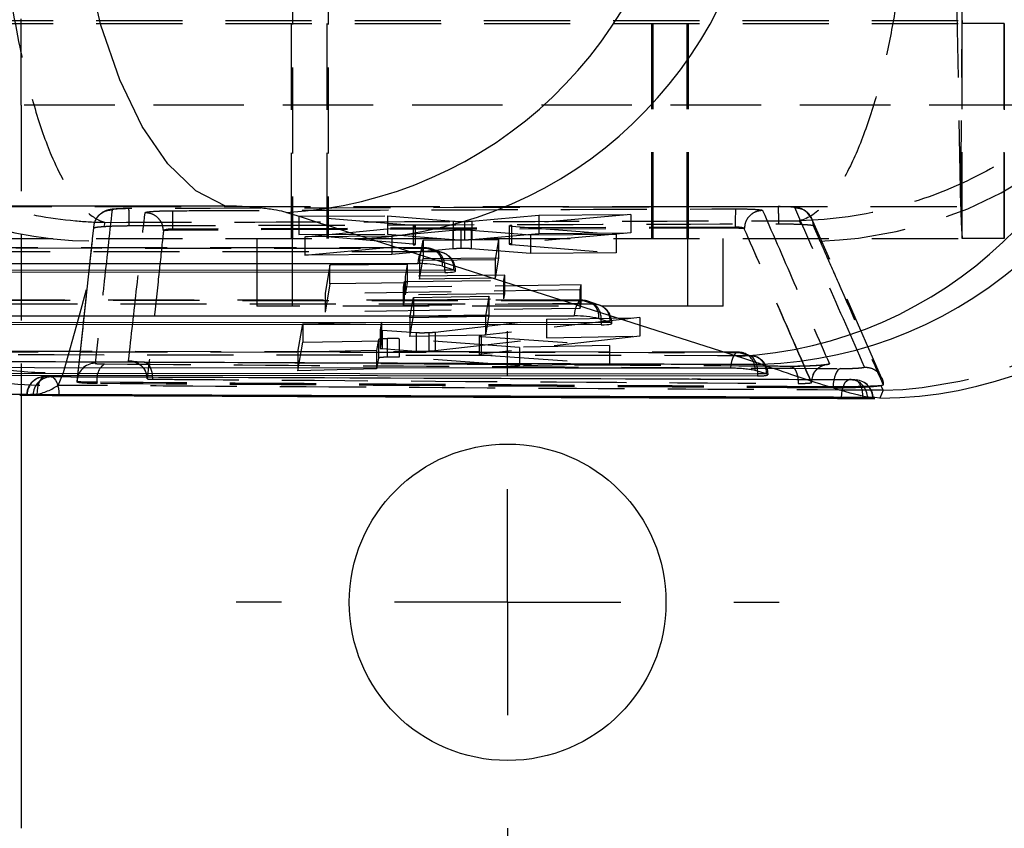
# Model space of a CAD drawing. Extents: x 59 to 551, y 29 to 426.
# Tile 5 of 20: x 246 to 268, y 75 to 93. Entities that reach past the tile are written whole.
import ezdxf

# ---------------------------------------------------------------- set-up
doc = ezdxf.new("R2010")
doc.units = 0
doc.header["$LTSCALE"] = 1.5
doc.linetypes.add('HIDDEN', pattern=[1.905, 1.27, -0.635])
doc.layers.get('0').update_dxf_attribs({"linetype": 'CONTINUOUS'})
doc.styles.add('SLDTEXTSTYLE0', font='TXT', dxfattribs={"width": 0.75})
doc.dimstyles.new('SLDDIMSTYLE0', dxfattribs={"dimtxt": 5.25, "dimasz": 4.953, "dimexe": 0, "dimexo": 0.0625, "dimgap": 1.3125, "dimtad": 1, "dimdec": 0, "dimrnd": 1e-09, "dimzin": 12, "dimtxsty": 'SLDTEXTSTYLE0', "dimsah": 1, "dimcen": 0.09, "dimazin": 3, "dimtfac": 1, "dimtdec": 0, "dimtofl": 0, "dimtmove": 0, "dimatfit": 3, "dimtolj": 1, "dimtzin": 12})
doc.dimstyles.new('SLDDIMSTYLE1', dxfattribs={"dimtxt": 5.25, "dimasz": 4.953, "dimexe": 0, "dimexo": 0.0625, "dimgap": 1.3125, "dimtad": 1, "dimdec": 1, "dimrnd": 1e-09, "dimzin": 12, "dimtxsty": 'SLDTEXTSTYLE0', "dimsah": 1, "dimcen": 0.09, "dimazin": 3, "dimtfac": 1, "dimtdec": 1, "dimtofl": 0, "dimtmove": 0, "dimatfit": 3, "dimtolj": 1, "dimtzin": 12})

# ---------------------------------------------------------------- blocks, each defined once
blk = doc.blocks.new('_D_6')
at = {"color": 179, "linetype": 'CONTINUOUS'}
for p, q in [((144.372, 91.39), (144.372, 43.416)), ((245.907, 73.416), (245.907, 43.416)), ((245.907, 44.916), (144.372, 44.916))]:
    blk.add_line(p, q, dxfattribs=at)
for points in [[(144.372, 44.916), (149.325, 44.154), (149.325, 45.678)], [(245.907, 44.916), (240.954, 45.678), (240.954, 44.154)]]:
    blk.add_solid(points, dxfattribs=at)
at = {"color": 179, "linetype": 'CONTINUOUS', "insert": (191.902, 51.684, -38.558), "char_height": 5.25, "attachment_point": 1, "style": 'SLDTEXTSTYLE0'}
blk.add_mtext('102', dxfattribs=at)
blk = doc.blocks.new('_D_7')
at = {"color": 179, "linetype": 'CONTINUOUS'}
for p, q in [((144.372, 91.39), (144.372, 29.101)), ((299.407, 73.416), (299.407, 29.101)), ((299.407, 30.601), (144.372, 30.601))]:
    blk.add_line(p, q, dxfattribs=at)
for points in [[(144.372, 30.601), (149.325, 29.839), (149.325, 31.363)], [(299.407, 30.601), (294.454, 31.363), (294.454, 29.839)]]:
    blk.add_solid(points, dxfattribs=at)
at = {"color": 179, "linetype": 'CONTINUOUS', "insert": (212.501, 37.368, -38.558), "char_height": 5.25, "attachment_point": 1, "style": 'SLDTEXTSTYLE0'}
blk.add_mtext('155', dxfattribs=at)
blk = doc.blocks.new('SW_CENTERMARKSYMBOL_3')
at = {"color": 0, "linetype": 'CONTINUOUS'}
for p, q in [((0, 5), (0, 6)), ((0, 0), (0, 2.5)), ((-5, 0), (-6, 0)), ((0, 0), (-2.5, 0)), ((0, 0), (0, -2.5)), ((0, 0), (2.5, 0)), ((5, 0), (6, 0)), ((0, -5), (0, -6))]:
    blk.add_line(p, q, dxfattribs=at)

msp = doc.modelspace()

# ---------------------------------------------------------------- linework, layer by layer
at = {"color": 7, "linetype": 'HIDDEN'}
for p, q in [((251.905057, 117.464581), (251.905057, 87.964582)), ((252.688223, 117.464581), (252.688223, 87.964582)), ((259.842556, 87.964582), (259.842556, 117.464581)), ((260.625723, 87.964582), (260.625723, 117.464581)), ((266.702694, 92.781568), (266.529564, 101.711215)), ((266.676109, 88.667948), (266.502979, 97.597594)), ((244.704073, 92.781568), (266.702694, 92.781568)), ((244.70687, 92.714581), (266.705492, 92.714581)), ((245.906972, 90.914581), (245.906972, 92.914582)), ((251.873807, 92.714581), (251.873807, 87.964582)), ((252.656973, 92.714581), (252.656973, 87.964582)), ((259.873807, 87.964582), (259.873807, 92.714581)), ((260.656973, 87.964582), (260.656973, 92.714581)), ((266.676109, 88.667948), (266.702694, 92.781568)), ((266.705492, 87.964582), (266.705492, 92.714581)), ((267.633896, 92.714581), (266.705492, 92.714581)), ((267.633896, 92.714581), (267.633896, 87.964582)), ((267.634585, 92.714581), (267.633896, 92.714581)), ((267.634585, 87.964582), (267.634585, 92.714581)), ((299.406973, 90.914581), (245.906972, 90.914581)), ((245.906972, 90.914581), (245.906972, 84.498876)), ((273.594425, 90.914581), (245.906972, 90.914581)), ((244.677487, 88.667948), (266.676109, 88.667948)), ((252.039495, 88.458804), (253.999428, 88.467331)), ((254.569004, 88.246947), (252.039495, 88.458804)), ((252.039495, 88.458804), (252.039495, 88.05326)), ((253.999428, 88.467331), (253.999428, 88.061922)), ((253.999428, 88.467331), (255.450868, 88.344812)), ((255.862015, 88.346983), (257.347938, 88.481795)), ((259.378755, 88.490507), (256.744019, 88.257192)), ((257.347938, 88.481795), (259.378755, 88.490507)), ((257.347938, 88.481795), (257.347938, 88.076252)), ((259.378755, 88.490507), (259.378755, 88.084669)), ((264.923695, 84.87959), (263.373823, 88.409798)), ((247.735714, 88.228907), (247.760841, 88.31886)), ((261.688208, 88.212527), (249.256601, 88.171865)), ((261.688208, 88.188045), (249.256601, 88.145462)), ((249.256601, 88.171865), (249.256601, 88.171852)), ((249.256601, 88.145462), (249.256601, 88.171852)), ((252.171426, 88.000918), (254.567062, 88.227422)), ((254.567062, 88.227422), (254.56706, 87.820961)), ((254.569004, 88.246947), (254.569004, 87.840566)), ((254.617541, 87.831174), (254.617541, 88.237599)), ((255.450868, 88.344812), (255.450868, 87.938777)), ((255.622077, 88.146958), (255.622077, 87.74004)), ((255.699749, 88.339715), (255.699749, 87.933633)), ((257.163486, 88.037242), (255.853417, 88.14211)), ((255.853417, 88.14211), (255.853417, 87.735137)), ((255.862017, 88.346983), (255.862015, 87.940918)), ((256.692118, 88.24704), (256.692118, 87.840394)), ((256.744019, 88.257192), (256.704445, 88.25211)), ((256.739718, 88.23791), (256.739718, 87.831215)), ((256.739718, 88.23791), (259.052584, 88.050586)), ((256.744019, 88.257192), (256.744019, 87.850587)), ((261.688208, 88.188045), (261.688208, 88.212527)), ((261.888502, 88.178154), (261.888494, 88.178251)), ((261.888502, 88.176568), (261.888502, 88.178154)), ((263.099481, 88.355101), (263.138606, 88.277057)), ((244.70687, 87.964582), (266.705492, 87.964582)), ((247.476523, 87.927055), (247.140422, 84.846336)), ((249.050816, 88.132157), (249.049702, 88.130845)), ((251.111307, 87.964582), (251.111307, 86.464581)), ((251.894473, 87.964582), (251.894473, 86.464581)), ((252.039495, 88.05326), (253.999428, 88.061922)), ((254.569004, 87.840566), (252.039495, 88.05326)), ((254.096043, 88.015113), (252.171426, 88.000918)), ((252.171426, 88.000918), (252.171426, 87.593907)), ((253.999428, 88.061922), (255.450868, 87.938777)), ((255.445731, 88.139391), (254.096043, 88.015113)), ((254.096043, 88.015113), (254.096043, 87.607923)), ((254.712165, 87.474319), (254.791509, 87.92618)), ((254.791509, 87.92618), (256.457825, 87.939187)), ((254.791509, 87.92618), (254.791509, 87.518586)), ((255.445731, 88.139391), (255.445731, 87.732468)), ((255.862015, 87.940918), (257.347938, 88.076252)), ((256.457825, 87.939187), (256.378404, 87.491984)), ((256.457825, 87.939187), (256.457825, 87.531314)), ((259.378755, 88.084669), (256.744019, 87.850587)), ((259.052584, 88.050586), (257.163486, 88.037242)), ((257.163486, 88.037242), (257.163486, 87.629599)), ((257.347938, 88.076252), (259.378755, 88.084669)), ((259.052584, 88.050586), (259.052584, 87.642559)), ((260.636307, 86.464581), (260.636307, 87.964582)), ((261.419472, 86.464581), (261.419472, 87.964582)), ((267.633896, 87.964582), (266.705492, 87.964582)), ((267.634585, 87.964582), (267.633896, 87.964582)), ((254.847088, 87.752944), (240.044962, 87.759001)), ((240.068856, 87.755176), (254.870984, 87.749119)), ((247.372582, 86.911306), (247.476339, 87.884496)), ((247.476339, 87.884496), (247.478531, 87.905241)), ((252.171426, 87.593907), (254.567062, 87.820961)), ((255.445731, 87.732468), (254.096043, 87.607923)), ((254.870984, 87.749119), (255.120375, 87.665562)), ((255.225294, 87.648355), (254.975903, 87.731912)), ((257.163486, 87.629599), (255.853417, 87.735137)), ((256.744019, 87.850587), (256.704445, 87.845486)), ((256.739718, 87.831215), (259.052584, 87.642559)), ((255.120375, 87.665562), (240.224409, 87.671657)), ((254.096043, 87.607923), (252.171426, 87.593907)), ((254.712165, 87.065536), (254.791509, 87.518586)), ((256.378404, 87.491984), (254.712165, 87.474319)), ((254.791509, 87.518586), (256.457825, 87.531314)), ((256.457825, 87.531314), (256.378404, 87.082811)), ((256.378404, 87.491984), (256.378404, 87.082811)), ((259.052584, 87.642559), (257.163486, 87.629599)), ((252.727985, 87.370253), (252.621197, 86.743311)), ((254.441747, 87.389682), (252.727985, 87.370253)), ((252.727985, 86.961783), (252.727985, 87.370253)), ((254.395974, 87.123901), (254.441747, 87.389682)), ((254.441747, 86.980802), (254.441747, 87.389682)), ((254.712165, 87.474319), (254.712165, 87.065536)), ((256.594376, 87.151774), (254.395974, 87.123901)), ((254.395974, 86.714636), (254.395974, 87.123901)), ((256.378404, 87.082811), (254.712165, 87.065536)), ((255.473551, 87.263388), (255.502313, 87.263388)), ((255.502314, 87.242959), (255.502314, 87.263388)), ((256.574587, 87.038284), (256.594376, 87.151774)), ((256.594376, 86.741929), (256.594376, 87.151774)), ((252.727985, 86.961783), (252.621197, 86.334317)), ((254.441747, 86.980802), (252.727985, 86.961783)), ((254.35459, 86.883386), (254.376185, 87.008916)), ((258.282811, 86.938191), (254.35459, 86.883386)), ((254.35459, 86.473921), (254.35459, 86.883386)), ((254.376185, 87.008916), (256.574587, 87.038284)), ((254.376185, 86.599537), (254.376185, 87.008916)), ((254.395974, 86.714636), (254.441747, 86.980802)), ((256.574587, 86.628315), (256.574587, 87.038284)), ((258.26318, 86.826614), (258.282811, 86.938191)), ((258.282811, 86.527686), (258.282811, 86.938191)), ((258.26318, 86.826614), (252.621197, 86.743311)), ((252.621197, 86.743311), (252.621197, 86.334317)), ((254.376185, 86.599537), (256.574587, 86.628315)), ((256.594376, 86.741929), (254.395974, 86.714636)), ((254.497652, 86.206072), (254.576982, 86.659984)), ((254.576982, 86.659984), (256.243295, 86.685694)), ((254.576982, 86.659984), (254.576982, 86.250381)), ((256.243295, 86.685694), (256.163891, 86.236083)), ((256.243295, 86.685694), (256.243295, 86.275633)), ((256.574587, 86.628315), (256.594376, 86.741929)), ((258.26318, 86.416063), (258.26318, 86.826614)), ((258.302284, 86.595305), (242.200081, 86.601894)), ((242.223977, 86.59807), (258.326179, 86.59148)), ((258.57557, 86.507923), (242.37953, 86.514551)), ((260.636307, 86.464581), (251.111307, 86.464581)), ((258.26318, 86.416063), (252.621197, 86.334317)), ((254.35459, 86.473921), (254.376185, 86.599537)), ((258.282811, 86.527686), (254.35459, 86.473921)), ((258.26318, 86.416063), (258.282811, 86.527686)), ((258.326179, 86.59148), (258.57557, 86.507923)), ((258.680489, 86.490716), (258.431098, 86.574273)), ((261.419472, 86.464581), (260.636307, 86.464581)), ((254.497652, 85.7967), (254.576982, 86.250381)), ((256.163891, 86.236083), (254.497652, 86.206072)), ((254.497652, 86.206072), (254.497652, 85.7967)), ((254.576982, 86.250381), (256.243295, 86.275633)), ((259.580215, 86.213659), (256.071932, 85.814459)), ((256.243295, 86.275633), (256.163891, 85.826281)), ((256.163891, 86.236083), (256.163891, 85.826281)), ((257.516785, 86.177006), (259.580215, 86.213659)), ((259.580215, 86.213659), (259.580215, 85.803296)), ((252.020369, 85.44642), (252.128887, 86.076771)), ((252.128887, 86.076771), (253.865474, 86.109822)), ((252.128887, 86.076771), (252.128887, 85.668207)), ((253.865474, 86.109822), (253.836657, 85.944218)), ((253.865474, 86.109822), (253.865474, 85.700714)), ((255.051988, 85.891553), (257.516785, 86.177006)), ((257.516785, 86.177006), (257.516785, 85.767011)), ((258.928746, 86.105748), (258.957507, 86.105748)), ((258.957509, 86.085321), (258.957509, 86.105748)), ((253.836657, 85.944218), (253.836657, 85.535334)), ((253.883525, 85.935432), (253.883525, 85.526548)), ((253.883525, 85.935432), (254.632379, 85.882473)), ((256.163891, 85.826281), (254.497652, 85.7967)), ((254.632379, 85.882473), (254.632379, 85.473503)), ((254.912165, 85.882032), (254.912165, 85.473002)), ((255.05199, 85.891552), (255.051988, 85.482479)), ((255.051988, 85.482479), (257.516785, 85.767011)), ((256.028566, 85.804449), (256.028566, 85.395375)), ((256.071932, 85.814459), (256.03678, 85.80871)), ((256.071932, 85.814459), (256.071932, 85.405357)), ((259.580215, 85.803296), (256.071932, 85.405357)), ((256.074078, 85.796009), (256.074078, 85.386946)), ((256.074078, 85.796009), (258.910977, 85.596792)), ((257.516785, 85.767011), (259.580215, 85.803296)), ((252.020369, 85.038879), (252.128887, 85.668207)), ((252.128887, 85.668207), (253.865474, 85.700714)), ((253.798773, 85.726482), (253.756852, 85.485538)), ((253.798773, 85.726482), (253.798773, 85.317972)), ((253.865474, 85.700714), (253.836657, 85.535334)), ((253.996301, 85.74672), (253.996301, 85.338128)), ((256.917044, 85.554586), (254.262478, 85.745734)), ((254.262478, 85.745734), (254.262478, 85.337089)), ((258.910977, 85.596792), (256.917044, 85.554586)), ((256.917044, 85.554586), (256.917044, 85.146052)), ((258.910977, 85.596792), (258.910977, 85.188068)), ((261.757616, 85.447111), (244.355437, 85.465254)), ((253.756852, 85.485538), (252.020369, 85.44642)), ((252.020369, 85.44642), (252.020369, 85.038879)), ((253.756852, 85.485538), (253.756852, 85.077553)), ((253.798773, 85.317972), (253.756852, 85.077553)), ((253.883525, 85.526548), (254.632379, 85.473503)), ((256.917044, 85.146052), (254.262478, 85.337089)), ((256.071932, 85.405357), (256.03678, 85.399625)), ((256.074078, 85.386946), (258.910977, 85.188068)), ((255.761652, 85.177661), (248.62234, 85.225658)), ((255.755768, 85.182526), (248.63534, 85.230605)), ((258.910977, 85.188068), (256.917044, 85.146052)), ((263.76936, 85.188662), (263.635296, 85.159035)), ((246.719523, 84.714511), (246.839906, 84.998255)), ((253.756852, 85.077553), (252.020369, 85.038879)), ((262.38166, 84.966793), (262.412666, 84.966793)), ((262.412704, 84.949221), (262.412704, 84.966793)), ((247.140763, 84.79887), (247.140763, 84.789682)), ((247.140787, 84.790069), (247.140787, 84.799054)), ((247.581405, 84.753744), (247.581405, 84.781791)), ((263.372878, 84.783289), (263.372855, 84.783596)), ((263.372878, 84.774348), (263.372878, 84.783289)), ((263.372897, 84.774136), (263.372897, 84.782656)), ((263.852235, 84.654491), (263.852235, 84.680333)), ((264.252581, 84.843175), (264.217625, 84.845024)), ((264.333774, 84.835246), (264.357838, 84.83435)), ((264.906713, 84.705153), (264.898768, 84.703763)), ((264.906713, 84.705153), (264.956773, 84.603994)), ((246.738763, 84.494862), (246.329532, 84.494862)), ((246.738763, 84.492642), (246.738763, 84.494862)), ((247.50502, 84.4919), (254.054071, 84.463309)), ((264.956773, 84.603994), (264.884764, 84.431722)), ((263.116401, 84.429858), (264.614118, 84.424612)), ((264.504966, 84.429284), (264.504966, 84.424825)), ((264.555518, 84.439115), (264.610774, 84.439115)), ((264.610774, 84.439115), (264.610774, 84.436077)), ((264.729647, 84.426771), (264.729647, 84.429284)), ((264.729647, 84.429284), (264.736313, 84.429284))]:
    msp.add_line(p, q, dxfattribs=at)
at = {"color": 7, "linetype": 'CONTINUOUS'}
for p, q in [((250.421745, 88.678779), (237.471475, 88.678779)), ((261.739755, 85.355507), (253.549212, 87.969405)), ((239.871982, 87.41239), (254.67411, 87.406333)), ((255.216901, 87.349506), (255.466293, 87.26595)), ((240.37506, 87.269483), (255.271026, 87.263388)), ((255.271026, 87.211118), (240.37506, 87.217214)), ((255.271026, 87.263388), (255.271026, 87.211118)), ((242.027101, 86.255283), (258.129303, 86.248695)), ((258.672097, 86.191868), (258.921488, 86.108311)), ((242.530181, 86.112376), (258.726222, 86.105748)), ((258.726222, 86.053479), (242.530181, 86.060108)), ((258.726222, 86.105748), (258.726222, 86.053479)), ((244.685303, 84.943022), (262.181416, 84.923008)), ((262.376613, 84.968276), (262.127244, 85.041401)), ((262.181416, 84.966793), (262.181416, 84.923008)), ((262.38166, 84.966793), (262.376613, 84.968276)), ((245.87292, 84.499025), (246.760509, 84.495151)), ((245.906972, 84.498876), (245.906972, 74.91595)), ((246.036659, 84.504229), (246.167432, 84.49712)), ((246.760509, 84.495151), (247.267819, 84.492936)), ((247.267819, 84.492936), (247.50502, 84.4919)), ((264.884764, 84.431722), (264.775586, 84.442222)), ((264.610774, 84.436077), (264.555518, 84.439115)), ((264.729647, 84.426771), (264.610774, 84.436077)), ((264.614118, 84.424612), (264.775464, 84.424048)), ((264.732122, 84.426073), (264.729647, 84.426771))]:
    msp.add_line(p, q, dxfattribs=at)
at = {"color": 8, "linetype": 'CONTINUOUS'}
for p, q in [((255.271026, 87.263388), (255.268521, 87.332212)), ((255.473551, 87.263388), (255.271026, 87.263388)), ((258.726222, 86.105748), (258.723715, 86.174573)), ((258.928746, 86.105748), (258.726222, 86.105748)), ((262.179537, 85.026876), (262.181416, 84.966793)), ((262.383629, 84.966793), (262.181416, 84.966793)), ((246.738724, 84.50715), (246.738763, 84.494862)), ((264.736313, 84.429284), (264.504966, 84.429284))]:
    msp.add_line(p, q, dxfattribs=at)
at = {"color": 7, "linetype": 'CONTINUOUS', "flags": 128}
for points in [[(250.421745, 88.678779), (249.768174, 89.020063), (249.148936, 89.611525), (248.58182, 90.436171), (248.083121, 91.470309), (247.667167, 92.684227), (247.345909, 94.043049), (247.128575, 95.507735), (247.021412, 97.036201)], [(261.584206, 85.093924), (260.861242, 85.094364), (257.929337, 85.096197), (246.201714, 85.104428), (244.181798, 85.106015)], [(244.685303, 84.984801), (253.391021, 84.975285), (262.181416, 84.966793)]]:
    msp.add_lwpolyline(points, dxfattribs=at)
at = {"color": 7, "linetype": 'HIDDEN', "flags": 128}
for points in [[(263.371134, 88.414882), (263.371133, 88.414883), (263.371131, 88.414888), (263.37113, 88.414891), (263.37113, 88.414892), (263.371129, 88.414892), (263.371127, 88.414897), (263.280994, 88.537828), (263.21124, 88.590262), (263.141767, 88.623575), (263.086463, 88.640246), (263.042252, 88.648786), (262.975262, 88.656584), (262.829383, 88.664418), (262.678918, 88.666889), (262.634232, 88.666805)], [(247.478531, 87.905241), (247.484294, 87.959823), (247.508927, 88.193743)], [(263.410431, 88.246709), (263.431189, 88.199448), (263.518742, 88.000133), (263.560315, 87.905513)], [(254.870984, 87.749119), (254.836966, 87.752267), (254.803329, 87.740024), (254.771344, 87.712855), (254.74223, 87.671792), (254.717092, 87.618395), (254.696884, 87.55469), (254.682372, 87.483096), (254.67411, 87.406333)], [(246.839906, 84.998255), (247.18644, 86.239708), (247.372582, 86.911306)], [(247.140787, 84.790069), (247.326966, 86.488561), (247.372582, 86.911306)], [(258.326179, 86.59148), (258.292162, 86.594627), (258.258523, 86.582384), (258.226539, 86.555216), (258.197425, 86.514154), (258.172287, 86.460755), (258.152078, 86.397051), (258.137567, 86.325459), (258.129303, 86.248695)], [(244.375934, 85.457283), (245.108948, 85.456577), (248.040999, 85.45383), (259.769159, 85.443984), (261.779084, 85.442457)], [(262.02724, 85.370059), (261.294233, 85.370739), (258.362202, 85.373528), (246.634036, 85.385875), (244.53026, 85.388319)], [(261.779084, 85.442457), (261.745081, 85.444517), (261.711543, 85.431225), (261.679738, 85.403086), (261.650874, 85.361167), (261.626045, 85.307059), (261.606192, 85.242809), (261.592067, 85.170855), (261.584206, 85.093924)], [(261.779084, 85.442457), (261.850462, 85.43455), (261.874306, 85.42833)], [(262.02724, 85.370059), (262.098681, 85.362136), (262.117107, 85.357494)], [(248.62234, 85.225658), (248.656701, 85.223512), (248.690129, 85.205936), (248.721349, 85.173601), (248.74916, 85.127746), (248.772501, 85.070127), (248.790476, 85.002954), (248.802395, 84.928799), (248.807802, 84.850501)], [(246.258733, 84.508649), (246.262939, 84.587568), (246.273671, 84.663184), (246.290517, 84.732601), (246.312834, 84.793161), (246.339766, 84.842543), (246.370279, 84.878859), (246.403209, 84.900716), (246.437292, 84.907278)], [(246.566857, 84.900846), (246.600703, 84.892498), (246.633156, 84.869021), (246.662985, 84.83131), (246.689051, 84.7808), (246.710365, 84.719413), (246.726115, 84.649484), (246.735702, 84.573672), (246.738724, 84.50715)], [(264.015893, 85.08546), (263.983708, 85.073325), (263.952998, 85.047321), (263.924846, 85.008365), (263.900245, 84.957834), (263.880064, 84.89751), (263.865014, 84.82952), (263.855628, 84.756266), (263.852235, 84.680333)], [(264.038357, 84.448737), (264.042709, 84.527596), (264.053579, 84.603067), (264.070551, 84.67226), (264.092975, 84.732526), (264.119993, 84.781557), (264.150569, 84.817474), (264.183534, 84.838904), (264.217625, 84.845024)], [(264.333774, 84.835246), (264.367487, 84.826517), (264.399795, 84.802783), (264.429479, 84.764944), (264.455417, 84.714423), (264.476629, 84.653131), (264.492314, 84.583386), (264.501881, 84.507819), (264.504966, 84.429284)]]:
    msp.add_lwpolyline(points, dxfattribs=at)
at = {"color": 7, "linetype": 'CONTINUOUS'}
msp.add_circle((256.656973, 79.91595), 3.5, dxfattribs=at)
for centre, radius, start, end in [((251.251617, 97.780628), 9.255528, 273.1581743, 354.3908718), ((253.048567, 97.203793), 9.247949, 273.1032657, 353.9068404), ((261.239114, 94.589891), 9.247946, 273.1032462, 353.9068552), ((261.93253, 94.446107), 9.272796, 272.0455193, 353.7212412), ((264.851646, 93.568586), 9.136924, 270.2076768, 354.9830285), ((254.71518, 85.177907), 2.228804, 76.9907664, 91.0558379), ((255.394267, 87.050327), 0.227334, 69.5887369, 71.5288862), ((258.170369, 84.020246), 2.228828, 76.9907383, 91.0557123), ((258.850572, 85.895937), 0.223902, 69.5650938, 71.5348398)]:
    msp.add_arc(centre, radius, start, end, dxfattribs=at)
at = {"color": 7, "linetype": 'HIDDEN'}
for centre, radius, start, end in [((247.596925, 97.046678), 9.142204, 185.1743908, 269.2579802), ((263.261948, 97.04435), 9.143706, 271.8699439, 354.8411083), ((246.525505, 93.873315), 9.160859, 185.2851793, 271.2135592), ((264.72728, 93.744888), 9.143774, 271.4381782, 354.8437354), ((267.311448, 92.773445), 0.608808, 179.2354659, 185.5484164), ((239.977444, 88.26737), 8.316348, 359.8568945, 2.452903), ((267.155517, 88.319965), 5.468365, 176.8783732, 181.1257784), ((257.204433, 88.371753), 5.444576, 359.1055038, 3.099401), ((273.068084, 88.582681), 6.392544, 179.2357357, 185.5486357), ((254.846923, 87.346944), 0.406, 71.476935, 89.9765547), ((254.856633, 87.387171), 0.362232, 354.0315678, 87.7294188), ((255.106026, 87.303616), 0.36223, 354.0314231, 87.7296957), ((254.867393, 87.353539), 0.401694, 356.9565334, 50.9655335), ((255.096314, 87.263388), 0.406, 0, 71.476935), ((258.302117, 86.189306), 0.406, 71.476935, 89.9765547), ((258.311829, 86.229533), 0.362231, 354.0315724, 87.729699), ((258.56122, 86.145976), 0.362232, 354.0316766, 87.7295948), ((258.322592, 86.195902), 0.40169, 356.9562209, 50.965846), ((258.551509, 86.105749), 0.406, 0, 71.476935), ((261.757312, 85.039552), 0.406, 73.2520639, 89.9578902), ((261.751421, 85.071861), 0.377056, 355.3663714, 70.9794002), ((261.78405, 85.056752), 0.396614, 355.6799696, 52.1812842), ((261.9995, 84.997961), 0.37828, 355.499174, 71.8865924), ((262.006703, 84.966793), 0.406, 0, 74.2208587), ((247.546046, 84.798857), 0.40526, 91.338704, 179.9721635), ((247.98395, 84.854206), 0.409007, 125.6051454, 190.1980429), ((246.433333, 84.501328), 0.406, 89.7781998, 180), ((246.43933, 84.504611), 0.402671, 90.2900832, 180.0543759), ((246.569422, 84.49886), 0.401994, 90.3655741, 180.2480533), ((264.212934, 84.439115), 0.406, 84.3959629, 89.8190713), ((264.21006, 84.444684), 0.400753, 359.2037226, 83.9093158), ((264.330312, 84.429284), 0.406, 360, 86.1125505), ((264.327648, 84.433464), 0.402021, 359.4043025, 85.6932346)]:
    msp.add_arc(centre, radius, start, end, dxfattribs=at)
at = {"color": 7, "linetype": 'CONTINUOUS'}
for centre, major_axis, ratio, start_param, end_param in [((180.604985, 93.365653), (206.528447, -59.960491), 0.074730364, 1.231596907, 1.240830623), ((255.096314, 87.267249), (0.405988, -0.024671), 0.124187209, 5.164790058, 6.669403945), ((258.551509, 86.109611), (0.405988, -0.024671), 0.124187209, 5.164790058, 6.669403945), ((238.659595, 85.353636), (25.607493, -1.556307), 0.124192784, 0.405821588, 0.455630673)]:
    msp.add_ellipse(centre, major_axis=major_axis, ratio=ratio, start_param=start_param, end_param=end_param, dxfattribs=at)
at = {"color": 7, "linetype": 'HIDDEN'}
for points, knots in [([(245.351761, 96.689578), (245.407494, 95.829255), (245.514482, 94.17776), (245.8454, 92.220403), (246.20261, 90.792545), (246.611425, 89.627557), (247.080133, 88.784539), (247.487796, 88.418684), (247.700936, 88.334258), (247.759171, 88.31929), (247.760841, 88.31886)], [0, 0, 0, 0, 0.196757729, 0.3777005, 0.505307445, 0.632939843, 0.809846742, 0.9480609, 0.998510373, 1, 1, 1, 1]), ([(265.590849, 96.75017), (265.567855, 96.282298), (265.521864, 95.346518), (265.380926, 94.015261), (265.192765, 92.781985), (264.943259, 91.586315), (264.624685, 90.47913), (264.204871, 89.445462), (263.694243, 88.658755), (263.302514, 88.400998), (263.101246, 88.3555), (263.099481, 88.355101)], [0, 0, 0, 0, 0.106348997, 0.212706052, 0.31593182, 0.419168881, 0.545359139, 0.671572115, 0.830899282, 0.99851643, 1, 1, 1, 1]), ([(238.758634, 96.233877), (238.960089, 95.38363), (239.346807, 93.751479), (240.575114, 91.856167), (241.90806, 90.495756), (243.438339, 89.408294), (245.197942, 88.654483), (246.731797, 88.366455), (247.535135, 88.322799), (247.754546, 88.31897), (247.760841, 88.31886)], [0, 0, 0, 0, 0.1967579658, 0.3777007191, 0.5053076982, 0.6329408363, 0.8098473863, 0.9480611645, 0.9985099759, 1, 1, 1, 1]), ([(272.04916, 96.378786), (271.963551, 95.91452), (271.792326, 94.985951), (271.279455, 93.676094), (270.598919, 92.471151), (269.699887, 91.312849), (268.555204, 90.253178), (267.050024, 89.281929), (265.222906, 88.570905), (263.823844, 88.371049), (263.105781, 88.35524), (263.099481, 88.355101)], [0, 0, 0, 0, 0.106349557, 0.212707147, 0.315933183, 0.4191703, 0.545360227, 0.671573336, 0.830900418, 0.998516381, 1, 1, 1, 1]), ([(237.521722, 93.308396), (237.592852, 92.800282), (237.735112, 91.784054), (238.266156, 90.330603), (239.02028, 88.984973), (239.990751, 87.78227), (241.15191, 86.762717), (242.465462, 85.947555), (243.899296, 85.368398), (245.322942, 85.052911), (246.313643, 84.988942), (246.789474, 84.997362), (246.839906, 84.998255)], [0, 0, 0, 0, 0.1120074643, 0.22401498, 0.3360223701, 0.4480298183, 0.5600393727, 0.6720490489, 0.784062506, 0.8960760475, 0.9889854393, 1, 1, 1, 1]), ([(247.508927, 88.193743), (247.513483, 88.238626), (247.522657, 88.32902), (247.592259, 88.449834), (247.696272, 88.542396), (247.810307, 88.590138), (247.885147, 88.59504), (247.913116, 88.596872)], [0, 0, 0, 0, 0.2129081, 0.428793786, 0.644679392, 0.867207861, 1, 1, 1, 1]), ([(247.913116, 88.596872), (247.85217, 88.038467), (247.767191, 87.259863), (247.641204, 86.129458), (247.576486, 85.557007), (247.536578, 85.204006)], [0, 0, 0, 0, 0.4929376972, 0.687320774, 1, 1, 1, 1]), ([(248.28644, 88.624222), (248.284059, 88.624213), (248.229097, 88.624024), (248.117922, 88.622117), (247.964495, 88.613182), (247.873105, 88.605562), (247.747713, 88.56922), (247.644037, 88.501808), (247.569511, 88.428683), (247.554247, 88.376133), (247.552791, 88.371119)], [0, 0, 0, 0, 0.007655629, 0.176676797, 0.355722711, 0.574385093, 0.681346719, 0.821830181, 0.982998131, 1, 1, 1, 1]), ([(248.286172, 88.6233), (248.244898, 88.622877), (248.161516, 88.622022), (248.049889, 88.617292), (247.965232, 88.610594), (247.92019, 88.603385), (247.915122, 88.598719), (247.913116, 88.596872)], [0, 0, 0, 0, 0.212863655, 0.430023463, 0.644687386, 0.859372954, 1, 1, 1, 1]), ([(262.641045, 88.666132), (257.856849, 88.652184), (253.071857, 88.638233), (248.286968, 88.623304), (248.286172, 88.623301)], [0, 0, 0, 0, 0.999833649, 1, 1, 1, 1]), ([(249.259391, 88.576941), (249.530027, 88.577895), (250.883206, 88.582663), (255.028496, 88.596905), (258.903154, 88.609019), (261.695267, 88.617749)], [0, 0, 0, 0, 0.065287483, 0.326437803, 1, 1, 1, 1]), ([(261.695267, 88.617748), (261.76373, 88.61751), (261.90065, 88.617034), (262.081273, 88.610992), (262.216172, 88.601766), (262.281527, 88.591911), (262.289837, 88.585566), (262.292649, 88.583419)], [0, 0, 0, 0, 0.221611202, 0.443201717, 0.664848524, 0.886612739, 1, 1, 1, 1]), ([(262.292649, 88.583419), (262.239698, 88.577066), (262.133795, 88.564358), (262.000361, 88.470551), (261.906948, 88.336943), (261.894645, 88.231148), (261.888494, 88.178251)], [0, 0, 0, 0, 0.250000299, 0.500000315, 0.75000032, 1, 1, 1, 1]), ([(262.292649, 88.583419), (262.539596, 88.015346), (263.033925, 86.878201), (263.524072, 85.752171), (263.76936, 85.188662)], [0, 0, 0, 0, 0.499561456, 1, 1, 1, 1]), ([(263.003129, 88.645382), (263.001356, 88.646704), (262.996192, 88.650554), (262.95603, 88.656513), (262.87403, 88.662067), (262.76473, 88.665693), (262.682183, 88.665986), (262.641044, 88.666132)], [0, 0, 0, 0, 0.115793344, 0.337256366, 0.558669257, 0.780059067, 1, 1, 1, 1]), ([(263.003119, 88.645382), (263.056504, 88.639542), (263.163274, 88.627862), (263.298089, 88.53427), (263.39099, 88.401872), (263.40404, 88.297718), (263.410431, 88.246708)], [0, 0, 0, 0, 0.252537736, 0.505074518, 0.75761054, 1, 1, 1, 1]), ([(264.543599, 85.118882), (264.267163, 85.751417), (263.755889, 86.921306), (263.240053, 88.10273), (263.003119, 88.645382)], [0, 0, 0, 0, 0.5406798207, 1, 1, 1, 1]), ([(248.276285, 85.254138), (248.338143, 85.799825), (248.400073, 86.346142), (248.521799, 87.439524), (248.581819, 87.986717), (248.64177, 88.533279)], [0, 0, 0, 0, 0.5000000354, 0.5005764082, 1, 1, 1, 1]), ([(248.64177, 88.533279), (248.641956, 88.533845), (248.643667, 88.539035), (248.676491, 88.548963), (248.790145, 88.561839), (248.961115, 88.571537), (249.130013, 88.576045), (249.22896, 88.57673), (249.259391, 88.576941)], [0, 0, 0, 0, 0.026320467, 0.241049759, 0.455801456, 0.690181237, 0.904717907, 1, 1, 1, 1]), ([(249.049702, 88.130845), (249.043391, 88.183161), (249.030668, 88.288645), (248.936757, 88.422024), (248.801874, 88.515599), (248.695138, 88.527385), (248.64177, 88.533279)], [0, 0, 0, 0, 0.246980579, 0.497986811, 0.748991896, 1, 1, 1, 1]), ([(249.256601, 88.171865), (249.256474, 88.217511), (249.256221, 88.308804), (249.256544, 88.430425), (249.257414, 88.525298), (249.258475, 88.568291), (249.259208, 88.575215), (249.259391, 88.576941)], [0, 0, 0, 0, 0.2243485, 0.448695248, 0.673042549, 0.918473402, 1, 1, 1, 1]), ([(247.508927, 88.193743), (247.521527, 88.200466), (247.544852, 88.212911), (247.66012, 88.22337), (247.728126, 88.228351), (247.735714, 88.228907)], [0, 0, 0, 0, 0.510678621, 0.94540593, 1, 1, 1, 1]), ([(247.735714, 88.228907), (247.786543, 88.232069), (247.903542, 88.239349), (248.102773, 88.245176), (248.24169, 88.24621), (248.293766, 88.246598)], [0, 0, 0, 0, 0.324415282, 0.746740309, 1, 1, 1, 1]), ([(247.760841, 88.31886), (250.280981, 88.325174), (255.39384, 88.337983), (260.50674, 88.349341), (263.099481, 88.355101)], [0, 0, 0, 0, 0.4929023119, 1, 1, 1, 1]), ([(248.293766, 88.246598), (248.535375, 88.247327), (249.859521, 88.25132), (254.644364, 88.26544), (259.187628, 88.277539), (262.648345, 88.286756)], [0, 0, 0, 0, 0.050494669, 0.276738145, 1, 1, 1, 1]), ([(249.256601, 88.171852), (249.24656, 88.171642), (249.213393, 88.170947), (249.156549, 88.16645), (249.099535, 88.156748), (249.062301, 88.144538), (249.054417, 88.13604), (249.050816, 88.132157)], [0, 0, 0, 0, 0.099089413, 0.327308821, 0.577236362, 0.806876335, 1, 1, 1, 1]), ([(249.256601, 88.145462), (249.233418, 88.145211), (249.187052, 88.144708), (249.125125, 88.142061), (249.07822, 88.138351), (249.05639, 88.134811), (249.051981, 88.132712), (249.050816, 88.132157)], [0, 0, 0, 0, 0.22977266, 0.459551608, 0.688981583, 0.917817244, 1, 1, 1, 1]), ([(254.56706, 88.227422), (254.581953, 88.229118), (254.611738, 88.232509), (254.621754, 88.238212), (254.606883, 88.243226), (254.580398, 88.245828), (254.569004, 88.246947)], [0, 0, 0, 0, 0.266256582, 0.532505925, 0.798904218, 1, 1, 1, 1]), ([(255.622077, 88.146958), (255.593981, 88.146384), (255.537387, 88.145228), (255.479269, 88.14217), (255.453161, 88.140006), (255.445731, 88.139391)], [0, 0, 0, 0, 0.413597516, 0.833110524, 1, 1, 1, 1]), ([(255.450868, 88.344812), (255.470457, 88.343528), (255.509636, 88.34096), (255.591484, 88.339146), (255.657281, 88.339101), (255.692862, 88.339615), (255.699749, 88.339715)], [0, 0, 0, 0, 0.308935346, 0.617905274, 0.926045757, 1, 1, 1, 1]), ([(255.853417, 88.14211), (255.838866, 88.143059), (255.804931, 88.145271), (255.732331, 88.147199), (255.666245, 88.147465), (255.629647, 88.147045), (255.622077, 88.146958)], [0, 0, 0, 0, 0.249301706, 0.581413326, 0.913411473, 1, 1, 1, 1]), ([(255.699749, 88.339715), (255.727746, 88.340369), (255.783739, 88.341678), (255.835372, 88.34469), (255.857666, 88.346608), (255.862017, 88.346983)], [0, 0, 0, 0, 0.445938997, 0.891847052, 1, 1, 1, 1]), ([(256.693094, 88.24704), (256.692774, 88.246906), (256.688076, 88.244948), (256.703304, 88.241623), (256.728689, 88.239034), (256.739718, 88.23791)], [0, 0, 0, 0, 0.039733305, 0.582793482, 1, 1, 1, 1]), ([(261.888494, 88.178251), (261.887552, 88.18038), (261.884754, 88.186703), (261.863019, 88.196537), (261.817906, 88.205765), (261.757284, 88.211817), (261.711223, 88.212295), (261.688208, 88.212534)], [0, 0, 0, 0, 0.112977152, 0.335497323, 0.55745761, 0.778880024, 1, 1, 1, 1]), ([(261.888502, 88.176568), (261.885584, 88.177973), (261.879747, 88.180781), (261.842817, 88.184354), (261.78971, 88.186911), (261.734691, 88.188022), (261.700009, 88.188039), (261.688208, 88.188044)], [0, 0, 0, 0, 0.221137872, 0.442249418, 0.663662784, 0.88556352, 1, 1, 1, 1]), ([(263.372855, 84.783596), (263.126369, 85.347062), (262.633826, 86.473011), (262.136798, 87.610104), (261.888501, 88.178154)], [0, 0, 0, 0, 0.500436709, 1, 1, 1, 1]), ([(263.372878, 84.774348), (263.126603, 85.338514), (262.634053, 86.466846), (262.137019, 87.606661), (261.888501, 88.176568)], [0, 0, 0, 0, 0.500000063, 1, 1, 1, 1]), ([(262.648345, 88.286756), (262.735638, 88.286444), (262.91107, 88.285816), (263.067991, 88.280491), (263.136829, 88.277144), (263.138606, 88.277057)], [0, 0, 0, 0, 0.491046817, 0.986857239, 1, 1, 1, 1]), ([(263.138606, 88.277057), (263.154111, 88.276281), (263.234091, 88.272277), (263.347296, 88.264556), (263.40344, 88.254484), (263.409302, 88.247972), (263.410439, 88.246709)], [0, 0, 0, 0, 0.096836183, 0.499510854, 0.902892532, 1, 1, 1, 1]), ([(249.049702, 88.130845), (249.048461, 88.11922), (249.039457, 88.034832), (248.999325, 87.659454), (248.883073, 86.579654), (248.77151, 85.574726), (248.692165, 84.860013)], [0, 0, 0, 0, 0.010643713, 0.077263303, 0.343742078, 1, 1, 1, 1]), ([(255.450868, 87.938777), (255.470457, 87.937486), (255.509636, 87.934904), (255.591484, 87.933071), (255.657281, 87.933021), (255.692862, 87.933534), (255.699749, 87.933633)], [0, 0, 0, 0, 0.30893709, 0.617906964, 0.92604612, 1, 1, 1, 1]), ([(255.699749, 87.933633), (255.727746, 87.934287), (255.783738, 87.935596), (255.83537, 87.938617), (255.857665, 87.940542), (255.862017, 87.940918)], [0, 0, 0, 0, 0.445929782, 0.891840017, 1, 1, 1, 1]), ([(247.140787, 84.799054), (247.179897, 85.15201), (247.293672, 86.178794), (247.403961, 87.208651), (247.476339, 87.884496)], [0, 0, 0, 0, 0.3437487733, 1, 1, 1, 1]), ([(254.56706, 87.820961), (254.581953, 87.822662), (254.61174, 87.826064), (254.621755, 87.83179), (254.606883, 87.836826), (254.580397, 87.839441), (254.569004, 87.840566)], [0, 0, 0, 0, 0.26625549, 0.532527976, 0.798927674, 1, 1, 1, 1]), ([(255.622077, 87.74004), (255.593576, 87.739457), (255.536576, 87.738292), (255.478676, 87.735211), (255.452881, 87.733063), (255.445731, 87.732468)], [0, 0, 0, 0, 0.419563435, 0.839112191, 1, 1, 1, 1]), ([(255.853417, 87.735137), (255.838867, 87.736092), (255.804933, 87.738319), (255.732333, 87.740266), (255.666246, 87.740544), (255.629648, 87.740126), (255.622077, 87.74004)], [0, 0, 0, 0, 0.249297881, 0.581409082, 0.913405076, 1, 1, 1, 1]), ([(256.693094, 87.840394), (256.692774, 87.840261), (256.688076, 87.838298), (256.703303, 87.83495), (256.72869, 87.832346), (256.739718, 87.831215)], [0, 0, 0, 0, 0.039732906, 0.582841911, 1, 1, 1, 1]), ([(263.560315, 87.905513), (263.566668, 87.891054), (263.602184, 87.810223), (263.735459, 87.506929), (264.1971, 86.456696), (264.626415, 85.480634), (264.958806, 84.724932)], [0, 0, 0, 0, 0.0135521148, 0.0757581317, 0.2844188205, 1, 1, 1, 1]), ([(253.836657, 85.944218), (253.838831, 85.942391), (253.842889, 85.938981), (253.870639, 85.936557), (253.883525, 85.935432)], [0, 0, 0, 0, 0.535615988, 1, 1, 1, 1]), ([(254.262478, 85.745734), (254.243931, 85.746761), (254.206834, 85.748815), (254.127739, 85.74955), (254.054702, 85.748643), (254.011493, 85.74722), (253.996301, 85.74672)], [0, 0, 0, 0, 0.282589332, 0.565225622, 0.847133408, 1, 1, 1, 1]), ([(254.632379, 85.882473), (254.651535, 85.88146), (254.689849, 85.879434), (254.770371, 85.878762), (254.847509, 85.879754), (254.893854, 85.881386), (254.912165, 85.882032)], [0, 0, 0, 0, 0.2740228, 0.54807452, 0.821444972, 1, 1, 1, 1]), ([(254.912165, 85.882032), (254.939233, 85.883277), (254.994866, 85.885835), (255.03261, 85.889612), (255.05199, 85.891552)], [0, 0, 0, 0, 0.486554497, 1, 1, 1, 1]), ([(256.031229, 85.804449), (256.03043, 85.803986), (256.026355, 85.801625), (256.043152, 85.798668), (256.065951, 85.796708), (256.074078, 85.796009)], [0, 0, 0, 0, 0.135676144, 0.691909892, 1, 1, 1, 1]), ([(253.996301, 85.74672), (253.969028, 85.745537), (253.914486, 85.74317), (253.850559, 85.737892), (253.807651, 85.732097), (253.801685, 85.728324), (253.798773, 85.726482)], [0, 0, 0, 0, 0.252656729, 0.505286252, 0.758558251, 1, 1, 1, 1]), ([(253.836657, 85.535334), (253.838831, 85.533509), (253.842889, 85.530102), (253.870639, 85.527675), (253.883525, 85.526548)], [0, 0, 0, 0, 0.535614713, 1, 1, 1, 1]), ([(253.996301, 85.338128), (253.969029, 85.336953), (253.914491, 85.334603), (253.850559, 85.32935), (253.807652, 85.323572), (253.801685, 85.319809), (253.798773, 85.317972)], [0, 0, 0, 0, 0.252651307, 0.505264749, 0.758535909, 1, 1, 1, 1]), ([(254.262478, 85.337089), (254.24393, 85.338118), (254.206832, 85.340178), (254.127737, 85.340925), (254.0547, 85.340038), (254.011491, 85.338625), (253.996301, 85.338128)], [0, 0, 0, 0, 0.282595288, 0.565232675, 0.84715248, 1, 1, 1, 1]), ([(254.632379, 85.473503), (254.651536, 85.472488), (254.68985, 85.470457), (254.770373, 85.469764), (254.84751, 85.470745), (254.893855, 85.472363), (254.912165, 85.473002)], [0, 0, 0, 0, 0.274030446, 0.548085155, 0.821460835, 1, 1, 1, 1]), ([(254.912165, 85.473002), (254.939233, 85.47424), (254.994864, 85.476785), (255.03261, 85.480548), (255.05199, 85.482479)], [0, 0, 0, 0, 0.486547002, 1, 1, 1, 1]), ([(256.031229, 85.395375), (256.03043, 85.394913), (256.026355, 85.39256), (256.043154, 85.389602), (256.06595, 85.387644), (256.074078, 85.386946)], [0, 0, 0, 0, 0.135675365, 0.691860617, 1, 1, 1, 1]), ([(261.779084, 85.442457), (261.812642, 85.432421), (261.895332, 85.407693), (261.978076, 85.384086), (262.02724, 85.370059)], [0, 0, 0, 0, 0.405826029, 1, 1, 1, 1]), ([(247.536577, 85.204006), (247.537012, 85.203016), (247.538655, 85.199282), (247.567516, 85.193621), (247.639219, 85.188399), (247.71033, 85.187298), (247.745828, 85.186749)], [0, 0, 0, 0, 0.107589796, 0.405411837, 0.703188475, 1, 1, 1, 1]), ([(247.745828, 85.186749), (250.457758, 85.168726), (255.88115, 85.132683), (261.30447, 85.1012), (264.015895, 85.08546)], [0, 0, 0, 0, 0.500043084, 1, 1, 1, 1]), ([(248.692165, 84.860013), (248.685308, 84.910129), (248.671108, 85.013913), (248.576638, 85.146067), (248.438759, 85.239224), (248.330443, 85.249166), (248.276285, 85.254138)], [0, 0, 0, 0, 0.237382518, 0.491589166, 0.745793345, 1, 1, 1, 1]), ([(248.62234, 85.225658), (248.563424, 85.226583), (248.445593, 85.228432), (248.327072, 85.237104), (248.279749, 85.246427), (248.277001, 85.252543), (248.276285, 85.254138)], [0, 0, 0, 0, 0.2982187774, 0.596425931, 0.8947673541, 1, 1, 1, 1]), ([(248.616164, 85.227401), (248.583912, 85.227686), (248.508143, 85.228356), (248.433784, 85.232262), (248.391495, 85.235997), (248.384435, 85.237246), (248.394929, 85.235476), (248.421506, 85.228649), (248.477958, 85.207623), (248.562262, 85.151586), (248.630123, 85.083177), (248.646323, 85.030509), (248.648559, 85.023239)], [0, 0, 0, 0, 0.127203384, 0.298836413, 0.420693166, 0.496188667, 0.552341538, 0.604325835, 0.672163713, 0.802522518, 0.972741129, 1, 1, 1, 1]), ([(262.900341, 85.133323), (262.65599, 85.134784), (260.276441, 85.149018), (257.89687, 85.164115), (255.761652, 85.177661)], [0, 0, 0, 0, 0.102688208, 1, 1, 1, 1]), ([(263.406641, 84.942882), (263.407539, 84.946583), (263.419457, 84.99568), (263.479599, 85.063539), (263.561806, 85.128989), (263.625402, 85.157003), (263.660215, 85.166668), (263.666657, 85.167893), (263.663529, 85.167273), (263.64297, 85.164088), (263.584271, 85.15764), (263.470814, 85.148911), (263.299828, 85.140308), (263.091562, 85.134454), (262.946029, 85.133924), (262.872051, 85.134352), (262.862182, 85.134409)], [0, 0, 0, 0, 0.008038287, 0.106647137, 0.180090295, 0.236668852, 0.271201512, 0.296431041, 0.320163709, 0.371967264, 0.449593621, 0.557199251, 0.68875967, 0.830853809, 0.977434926, 1, 1, 1, 1]), ([(263.76936, 85.188662), (263.765125, 85.184684), (263.75626, 85.176359), (263.663685, 85.162997), (263.516561, 85.150516), (263.328623, 85.140644), (263.11138, 85.13386), (262.973042, 85.133508), (262.900341, 85.133323)], [0, 0, 0, 0, 0.152254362, 0.318706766, 0.483138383, 0.649464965, 0.815783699, 1, 1, 1, 1]), ([(262.900341, 85.133323), (262.906085, 85.133805), (262.922629, 85.135195), (262.95835, 85.123883), (263.004841, 85.079145), (263.048151, 84.986664), (263.075171, 84.873347), (263.07991, 84.791988), (263.082016, 84.755837)], [0, 0, 0, 0, 0.063756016, 0.183630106, 0.398493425, 0.613350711, 0.828197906, 1, 1, 1, 1]), ([(263.600645, 85.143683), (263.561222, 85.120594), (263.476587, 85.071024), (263.391266, 84.939397), (263.378992, 84.83553), (263.372855, 84.783596)], [0, 0, 0, 0, 0.3036002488, 0.6517998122, 1, 1, 1, 1]), ([(264.015893, 85.08546), (264.057027, 85.085531), (264.13751, 85.085669), (264.266392, 85.089454), (264.381917, 85.095261), (264.473602, 85.102717), (264.53446, 85.111015), (264.540547, 85.116259), (264.54359, 85.118882)], [0, 0, 0, 0, 0.172889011, 0.338272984, 0.50369726, 0.669140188, 0.834570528, 1, 1, 1, 1]), ([(264.54359, 85.118882), (264.597435, 85.11382), (264.705125, 85.103698), (264.844904, 85.014029), (264.896971, 84.922876), (264.922256, 84.87861)], [0, 0, 0, 0, 0.3396632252, 0.679327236, 1, 1, 1, 1]), ([(246.437292, 84.907278), (249.429383, 84.896007), (255.356181, 84.873681), (261.282938, 84.854515), (264.217625, 84.845024)], [0, 0, 0, 0, 0.5048410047, 1, 1, 1, 1]), ([(246.566857, 84.900846), (246.551651, 84.901388), (246.508462, 84.902927), (246.465274, 84.905567), (246.437292, 84.907278)], [0, 0, 0, 0, 0.352096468, 1, 1, 1, 1]), ([(264.333774, 84.835246), (264.089421, 84.836062), (262.86765, 84.840144), (257.736232, 84.8577), (252.058272, 84.878627), (247.357708, 84.897646), (246.566857, 84.900846)], [0, 0, 0, 0, 0.041260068, 0.206300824, 0.866463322, 1, 1, 1, 1]), ([(264.922256, 84.87861), (264.92397, 84.87615), (264.954263, 84.832685), (264.956597, 84.777239), (264.958799, 84.72493)], [0, 0, 0, 0, 0.056602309, 1, 1, 1, 1]), ([(245.873037, 84.52256), (245.989994, 84.515797), (246.354972, 84.494694), (246.572025, 84.625572), (246.719523, 84.714511)], [0, 0, 0, 0, 0.320451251, 1, 1, 1, 1]), ([(264.956773, 84.603994), (262.373962, 84.61842), (257.121286, 84.647758), (251.042388, 84.685671), (247.546467, 84.708994), (246.719523, 84.714511)], [0, 0, 0, 0, 0.424811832, 0.863941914, 1, 1, 1, 1]), ([(247.581405, 84.781791), (247.581386, 84.781791), (247.501021, 84.781791), (247.359435, 84.783696), (247.205239, 84.788598), (247.145235, 84.794334), (247.141718, 84.798063), (247.140785, 84.799052)], [0, 0, 0, 0, 0.000068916, 0.297337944, 0.594795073, 0.892451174, 1, 1, 1, 1]), ([(247.581405, 84.753744), (247.50655, 84.754885), (247.356842, 84.757169), (247.206017, 84.768164), (247.145211, 84.780088), (247.141717, 84.787967), (247.140785, 84.790069)], [0, 0, 0, 0, 0.297195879, 0.594381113, 0.89180662, 1, 1, 1, 1]), ([(263.852235, 84.680333), (261.140439, 84.6961), (255.716846, 84.727633), (250.293219, 84.763741), (247.581405, 84.781795)], [0, 0, 0, 0, 0.500000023, 1, 1, 1, 1]), ([(263.852235, 84.654491), (261.140439, 84.669913), (255.716847, 84.700759), (250.293219, 84.736082), (247.581405, 84.753744)], [0, 0, 0, 0, 0.500000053, 1, 1, 1, 1]), ([(248.692165, 84.860013), (248.694099, 84.858597), (248.698107, 84.855663), (248.732002, 84.85242), (248.772632, 84.850874), (248.800327, 84.85058), (248.807804, 84.850501)], [0, 0, 0, 0, 0.285118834, 0.590779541, 0.889530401, 1, 1, 1, 1]), ([(248.807802, 84.850501), (249.023244, 84.848958), (250.216047, 84.84042), (254.974125, 84.807024), (259.516749, 84.778345), (263.082016, 84.755837)], [0, 0, 0, 0, 0.045279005, 0.250689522, 1, 1, 1, 1]), ([(263.082016, 84.755837), (263.10178, 84.755868), (263.144298, 84.755935), (263.214003, 84.757853), (263.279234, 84.761064), (263.33302, 84.765212), (263.352355, 84.768293), (263.362092, 84.769844)], [0, 0, 0, 0, 0.182249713, 0.392083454, 0.593524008, 0.795288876, 1, 1, 1, 1]), ([(263.362092, 84.769844), (263.362964, 84.770396), (263.37021, 84.774977), (263.371625, 84.779399), (263.37287, 84.783289)], [0, 0, 0, 0, 0.120379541, 1, 1, 1, 1]), ([(263.362092, 84.769844), (263.362468, 84.769923), (263.369817, 84.771455), (263.371384, 84.77294), (263.37287, 84.774348)], [0, 0, 0, 0, 0.051073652, 1, 1, 1, 1]), ([(264.898768, 84.703763), (264.869004, 84.70173), (264.799569, 84.696987), (264.617915, 84.690135), (264.376708, 84.684333), (264.106383, 84.680554), (263.938037, 84.680413), (263.852233, 84.680341)], [0, 0, 0, 0, 0.156741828, 0.365645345, 0.574432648, 0.783093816, 1, 1, 1, 1]), ([(264.898768, 84.703763), (264.869007, 84.699494), (264.799569, 84.689533), (264.617839, 84.675132), (264.376396, 84.662928), (264.106062, 84.654977), (263.937826, 84.654655), (263.852233, 84.654491)], [0, 0, 0, 0, 0.156872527, 0.366003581, 0.575002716, 0.783773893, 1, 1, 1, 1]), ([(264.217625, 84.845024), (264.230702, 84.843764), (264.271057, 84.839876), (264.308479, 84.837113), (264.333774, 84.835246)], [0, 0, 0, 0, 0.324046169, 1, 1, 1, 1]), ([(264.958798, 84.724932), (264.951379, 84.718474), (264.943843, 84.711914), (264.907276, 84.705255), (264.906713, 84.705153)], [0, 0, 0, 0, 0.984613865, 1, 1, 1, 1]), ([(264.729647, 84.429284), (264.703749, 84.431162), (264.665436, 84.43394), (264.624152, 84.437849), (264.610774, 84.439115)], [0, 0, 0, 0, 0.675949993, 1, 1, 1, 1])]:
    msp.add_open_spline(points, degree=3, knots=knots, dxfattribs=at)
at = {"color": 7, "linetype": 'CONTINUOUS'}
for points, knots in [([(251.761529, 88.539157), (251.745033, 88.544082), (251.67612, 88.564657), (251.498283, 88.600308), (251.239407, 88.63417), (250.957228, 88.659802), (250.687316, 88.675812), (250.50241, 88.677878), (250.421745, 88.678779)], [0, 0, 0, 0, 0.068202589, 0.284920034, 0.501795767, 0.625535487, 0.836640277, 1, 1, 1, 1]), ([(243.372773, 85.252275), (245.714655, 85.242603), (251.198055, 85.219957), (257.493062, 85.19625), (261.446412, 85.182137), (262.263508, 85.17922)], [0, 0, 0, 0, 0.3716171, 0.870123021, 1, 1, 1, 1]), ([(262.127244, 85.041401), (262.107346, 85.046463), (262.065134, 85.057202), (261.958823, 85.072502), (261.829051, 85.08498), (261.697299, 85.092591), (261.619397, 85.093509), (261.584206, 85.093924)], [0, 0, 0, 0, 0.18910055, 0.401150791, 0.613211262, 0.825272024, 1, 1, 1, 1]), ([(262.181416, 84.923008), (262.220347, 84.923475), (262.298205, 84.92441), (262.380176, 84.931933), (262.399918, 84.940042), (262.409803, 84.944102)], [0, 0, 0, 0, 0.333047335, 0.6660674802, 1, 1, 1, 1]), ([(262.407451, 84.949221), (262.408053, 84.952253), (262.409146, 84.957759), (262.390179, 84.963993), (262.38166, 84.966793)], [0, 0, 0, 0, 0.550840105, 1, 1, 1, 1]), ([(246.258733, 84.508649), (246.220975, 84.508713), (246.143724, 84.508842), (246.065855, 84.507896), (246.026329, 84.506676), (246.031393, 84.505746), (246.032792, 84.505488)], [0, 0, 0, 0, 0.286424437, 0.586014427, 0.885606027, 1, 1, 1, 1]), ([(246.167432, 84.49712), (246.180807, 84.496769), (246.208107, 84.496054), (246.276082, 84.495309), (246.320986, 84.494934), (246.329532, 84.494862)], [0, 0, 0, 0, 0.43747959, 0.892939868, 1, 1, 1, 1]), ([(264.038357, 84.448737), (263.796888, 84.449473), (262.578055, 84.453188), (257.449705, 84.469176), (251.764661, 84.488297), (247.056956, 84.505699), (246.258733, 84.508649)], [0, 0, 0, 0, 0.0407439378, 0.2056576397, 0.8653138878, 1, 1, 1, 1]), ([(246.329532, 84.494862), (246.369399, 84.494575), (246.449133, 84.494002), (246.588597, 84.493306), (246.685498, 84.492867), (246.732786, 84.492667), (246.738763, 84.492642)], [0, 0, 0, 0, 0.317993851, 0.635993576, 0.953988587, 1, 1, 1, 1]), ([(246.738763, 84.494862), (249.870329, 84.48245), (253.418695, 84.468387), (259.340754, 84.446861), (262.131259, 84.437363), (264.504966, 84.429284)], [0, 0, 0, 0, 0.528794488, 0.59917505, 1, 1, 1, 1]), ([(246.738763, 84.492642), (249.699803, 84.480483), (255.621885, 84.456164), (261.543938, 84.435271), (264.504966, 84.424825)], [0, 0, 0, 0, 0.499999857, 1, 1, 1, 1]), ([(264.555518, 84.439115), (264.52724, 84.440137), (264.470686, 84.442181), (264.346375, 84.445135), (264.210076, 84.447441), (264.104625, 84.448479), (264.050685, 84.448689), (264.038357, 84.448737)], [0, 0, 0, 0, 0.232766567, 0.465523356, 0.698285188, 0.931042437, 1, 1, 1, 1]), ([(264.504966, 84.424825), (264.544073, 84.424723), (264.622289, 84.424521), (264.704477, 84.424743), (264.723943, 84.425336), (264.733675, 84.425633)], [0, 0, 0, 0, 0.333344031, 0.666685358, 1, 1, 1, 1])]:
    msp.add_open_spline(points, degree=3, knots=knots, dxfattribs=at)
at = {"color": 8, "linetype": 'CONTINUOUS'}
for points, knots in [([(243.53359, 85.176033), (243.9022, 85.019817), (244.639425, 84.707382), (245.408668, 84.50873), (245.752645, 84.518974), (245.873037, 84.52256)], [0, 0, 0, 0, 0.39393678, 0.787878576, 1, 1, 1, 1]), ([(264.775586, 84.442222), (264.723495, 84.442293), (264.59085, 84.442475), (263.788065, 84.657485), (262.783151, 85.001388), (262.263508, 85.17922)], [0, 0, 0, 0, 0.237962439, 0.6059493, 1, 1, 1, 1])]:
    msp.add_open_spline(points, degree=3, knots=knots, dxfattribs=at)

# ---------------------------------------------------------------- block references
at = {"color": 179, "linetype": 'CONTINUOUS'}
msp.add_blockref('SW_CENTERMARKSYMBOL_3', (256.656973, 79.91595), dxfattribs=at)

# ---------------------------------------------------------------- dimensions: what is measured, and where the dimension line sits
for base, p1, dimstyle, picture, middle in [((144.372417, 44.91595), (245.906973, 74.91595), 'SLDDIMSTYLE0', '_D_6', (199.853876, 44.91595)), ((144.372417, 30.600693), (299.406973, 74.91595), 'SLDDIMSTYLE1', '_D_7', (220.452092, 30.600693))]:
    dim = msp.add_linear_dim(base=base, p1=p1, p2=(144.372417, 92.889581), dimstyle=dimstyle, dxfattribs=at)
    dim.commit()
    dim.dimension.update_dxf_attribs({"geometry": picture, "text_midpoint": middle, "dimtype": 160})

doc.saveas('drawing.dxf')
